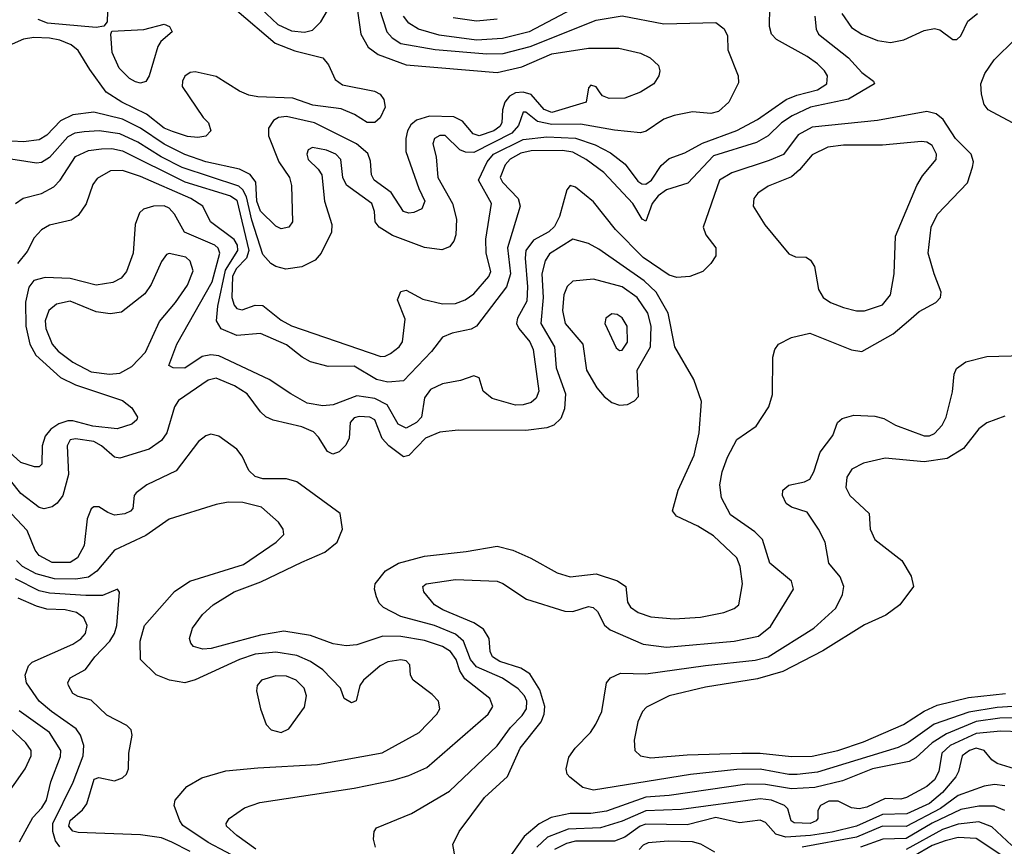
# Model space of a CAD drawing. Extents: x 997028 to 1115134, y 536408 to 618974.
# Tile 215 of 256: x 1032761 to 1036542, y 581878 to 585051. Entities that reach past the tile are written whole.
import ezdxf

# ---------------------------------------------------------------- set-up
doc = ezdxf.new("R2010")
doc.units = 0

msp = doc.modelspace()

# ---------------------------------------------------------------- linework, layer by layer
at = {"layer": '0CON10XD'}
for points in [[(1032744, 584345), (1032773.8, 584366.2), (1032845, 584383.9), (1032891.2, 584408.8), (1032916.5, 584435), (1032975, 584525.9), (1033025, 584548.7), (1033074.8, 584555.2), (1033115, 584557.2), (1033155, 584547.2), (1033395, 584428.8), (1033570.8, 584375), (1033595, 584358.1), (1033641, 584165), (1033632.2, 584135), (1033592.4, 584095), (1033578.4, 584065), (1033575.1, 583985), (1033584.4, 583955), (1033595, 583941.9), (1033615, 583936.8), (1033665, 583954.7), (1033695, 583953.5), (1033765, 583897.8), (1033805, 583876.3), (1034147.8, 583757.8), (1034165, 583758.9), (1034185, 583769.6), (1034218.2, 583795), (1034231.2, 583815), (1034241.1, 583901.1), (1034211.9, 583975), (1034225, 584007.1), (1034245, 584012.9), (1034308.6, 583978.6), (1034385, 583960.8), (1034435, 583961.6), (1034471.1, 583975), (1034505, 583998.2), (1034562.9, 584065), (1034570.6, 584085), (1034553, 584155), (1034551.2, 584208.8), (1034572.7, 584345), (1034522.6, 584435), (1034556.4, 584505), (1034580.5, 584535), (1034695, 584591.4), (1034785, 584601.5), (1034895.7, 584595.7), (1034970.8, 584570.8), (1035029.7, 584539.7), (1035086.4, 584496.4), (1035135, 584430.7), (1035150.5, 584420.5), (1035165, 584419.6), (1035187.5, 584435), (1035225, 584491.2), (1035255, 584517.7), (1035315, 584540.4), (1035382.9, 584577.1), (1035514.6, 584625.4), (1035595, 584668.2), (1035705.1, 584744.9), (1035745, 584761.6), (1035825, 584782.3), (1035860.4, 584805), (1035864, 584835), (1035852.5, 584855), (1035825, 584881.6), (1035785, 584910.3), (1035667.1, 584975), (1035648.5, 584995), (1035640.9, 585025), (1035643.3, 585175)], [(1033665, 585114.3), (1033752.5, 585032.5), (1033805, 585008.1), (1033855, 585003.7), (1033885, 585010.4), (1033917.7, 585042.3), (1033965, 585124)], [(1034142, 585095), (1034170.2, 585005), (1034191, 584981), (1034225, 584960.3), (1034356.4, 584936.4), (1034555, 584919.4), (1034618.2, 584921.8), (1034721.9, 584948.1), (1034975, 585048.8), (1035075, 585065.3), (1035235, 585035.3), (1035435, 585040), (1035465.9, 585015.9), (1035479.3, 584989.3), (1035480, 584935), (1035520, 584835), (1035521.7, 584808.3), (1035484.3, 584735), (1035445, 584698.5), (1035415, 584690.5), (1035345, 584697.5), (1035275, 584683.8), (1035235, 584668.7), (1035166.7, 584623.3), (1035145, 584616.2), (1035045, 584626.7), (1034915, 584650.3), (1034805, 584649), (1034749.9, 584659.9), (1034705, 584695.5), (1034695, 584696.7), (1034677, 584645), (1034650.8, 584615), (1034505, 584540.6), (1034472.6, 584542.6), (1034450.9, 584550.9), (1034395, 584606.4), (1034375, 584606.5), (1034354.2, 584595), (1034347.5, 584575), (1034360, 584525), (1034366.9, 584445), (1034422.8, 584345), (1034438.8, 584285), (1034435.9, 584225), (1034428.7, 584201.3), (1034411.2, 584178.8), (1034382, 584168), (1034315, 584176), (1034193, 584223), (1034141.9, 584255), (1034125.6, 584275), (1034123.5, 584315), (1034113.5, 584345), (1034015.3, 584415.3), (1034001.2, 584445), (1033994.6, 584515), (1033975, 584535.3), (1033939.6, 584550.4), (1033885, 584560.5), (1033868.5, 584551.5), (1033863.6, 584535), (1033869.1, 584515), (1033907.7, 584477.7), (1033921.5, 584455), (1033931.5, 584355), (1033959.5, 584265), (1033958.5, 584235), (1033918.9, 584155), (1033895, 584128.1), (1033845, 584102.2), (1033783.2, 584093.2), (1033745, 584103.1), (1033725.4, 584115.4), (1033695, 584149.4), (1033651.7, 584281.7), (1033631.2, 584371.2), (1033617.5, 584397.5), (1033602, 584412), (1033385, 584484.1), (1033304.4, 584524.4), (1033215, 584580.4), (1033145, 584613), (1033065.9, 584624.1), (1033008.9, 584621.1), (1032971.9, 584615), (1032945, 584601), (1032875, 584522.5), (1032845, 584502.9), (1032825, 584500.8), (1032685, 584522.2)], [(1033595, 585086.9), (1033741.4, 584961.4), (1033818.1, 584931.9), (1033925, 584904.3), (1033947.4, 584877.4), (1033972.1, 584822.1), (1034000.5, 584800.5), (1034123.9, 584776.1), (1034145.5, 584765.5), (1034159.2, 584745), (1034164.2, 584715), (1034145, 584673.8), (1034125, 584656.2), (1034095, 584656), (1034046.9, 584686.9), (1033995, 584709.1), (1033886.6, 584723.4), (1033809.9, 584749.9), (1033675, 584754.7), (1033641.1, 584761.1), (1033605, 584776.4), (1033515, 584832.8), (1033435, 584850.8), (1033415, 584847.9), (1033395.3, 584834.7), (1033386, 584815), (1033385.3, 584795), (1033465, 584675.7), (1033485.6, 584655), (1033494.3, 584625), (1033476.1, 584603.9), (1033445, 584598.7), (1033405, 584602.7), (1033348.1, 584621.9), (1033315, 584634.8), (1033247.9, 584687.9), (1033152.9, 584735), (1033093.3, 584773.3), (1033029.5, 584859.5), (1032985, 584932.3), (1032957.9, 584955), (1032915, 584972.2), (1032875, 584979.8), (1032815, 584982.6), (1032775, 584976.7), (1032685, 584936.1)], [(1034057.6, 585085), (1034071.2, 584995), (1034099.2, 584945), (1034137.9, 584917.9), (1034245, 584878.1), (1034595, 584848.3), (1034689.8, 584870.2), (1034805, 584920.2), (1034945, 584942.1), (1035061.7, 584941.7), (1035145, 584922.1), (1035182, 584905), (1035214, 584875), (1035219.2, 584855), (1035215.8, 584835), (1035195.8, 584805), (1035145, 584773.3), (1035085, 584749.4), (1035025, 584748), (1034998.8, 584758.8), (1034990.5, 584770.5), (1034975, 584793.3), (1034955, 584800), (1034945, 584790), (1034936.2, 584735), (1034805, 584694.7), (1034775, 584706.2), (1034725, 584764.2), (1034695, 584773.1), (1034665, 584770.2), (1034642.5, 584757.5), (1034623.9, 584735), (1034615.6, 584705), (1034612.6, 584655), (1034605, 584641.1), (1034581.8, 584625), (1034525, 584604.8), (1034502.4, 584612.4), (1034461, 584661), (1034428.1, 584678.1), (1034335, 584681.2), (1034284.6, 584665), (1034263, 584647), (1034250.5, 584625), (1034243.3, 584595), (1034243.6, 584545), (1034293.4, 584403.4), (1034316.7, 584355), (1034305, 584325.6), (1034275, 584310.8), (1034255, 584307.8), (1034235, 584314.7), (1034187.1, 584387.1), (1034122.1, 584435), (1034111.4, 584455), (1034107.9, 584507.9), (1034097.5, 584537.5), (1034054.2, 584574.2), (1033892.7, 584655), (1033785, 584679.5), (1033755, 584675.2), (1033736.1, 584663.9), (1033716.2, 584635), (1033716.2, 584605), (1033756, 584506), (1033797.3, 584445), (1033804.7, 584415), (1033807.9, 584275), (1033794.2, 584255), (1033765, 584248.8), (1033745, 584258.2), (1033685, 584316.6), (1033671.4, 584355), (1033667.3, 584427.3), (1033646.4, 584456.4), (1033605, 584477), (1033475, 584505.7), (1033395, 584533.1), (1033315, 584572.9), (1033225, 584634.2), (1033155, 584668.8), (1033045, 584695.6), (1032965, 584685.9), (1032917, 584663), (1032865, 584607.7), (1032835, 584589.4), (1032775, 584582.2), (1032685, 584587.7)], [(1034880.4, 585089.6), (1034717.3, 585005), (1034615, 584978.5), (1034515, 584972.1), (1034371.6, 584991.6), (1034293.1, 585015), (1034255, 585037.7), (1034235.2, 585065.2)], [(1035815.3, 585065), (1035819.7, 585015), (1035829.3, 584995), (1035944.6, 584905), (1035995, 584847.8), (1036040, 584815), (1036043.3, 584805), (1035944.4, 584745.6), (1035797.8, 584715), (1035727.7, 584682.3), (1035686.7, 584655), (1035635, 584605.7), (1035590.5, 584579.5), (1035425, 584529), (1035327, 584423), (1035245, 584398.5), (1035213, 584375), (1035190, 584345), (1035165, 584278), (1035151.9, 584285), (1035115.9, 584345.9), (1035004.9, 584464.9), (1034936.8, 584515), (1034885, 584542.5), (1034845, 584548.8), (1034725, 584548.1), (1034685, 584538.3), (1034645, 584515.6), (1034625, 584493.3), (1034605.8, 584445), (1034615, 584427.5), (1034675.2, 584365.2), (1034682.4, 584335), (1034633.8, 584175), (1034645.7, 584075), (1034631.1, 584025), (1034515.3, 583874.7), (1034495, 583863.3), (1034421.7, 583848.3), (1034385, 583832.2), (1034342.2, 583777.8), (1034235, 583664.6), (1034175, 583659), (1034130.8, 583669.2), (1034045, 583720.9), (1033945, 583719.7), (1033878.1, 583738.1), (1033845.7, 583755.7), (1033785, 583802.5), (1033685, 583845.8), (1033595, 583838.2), (1033534.1, 583864.1), (1033516.3, 583895), (1033521.2, 583951.2), (1033550.7, 584089.3), (1033598.5, 584165), (1033596.7, 584185), (1033585, 584207.1), (1033493.5, 584275), (1033463.6, 584335), (1033417.7, 584365), (1033225, 584449.6), (1033155, 584471.5), (1033109.3, 584470.7), (1033058.6, 584441.4), (1033042, 584418), (1033015.4, 584344.6), (1032985, 584299.2), (1032958, 584282), (1032875, 584262), (1032845, 584244), (1032816.8, 584213.2), (1032789.4, 584160.6), (1032752.2, 584115)], [(1033098.1, 585081.9), (1033096.5, 585043.5), (1033083.5, 585026.5), (1033055, 585021.1), (1032868.1, 585038.1), (1032831.9, 585051.9)], [(1034425, 585059), (1034515, 585046.2), (1034595, 585054.8)], [(1035918.9, 585075), (1035955, 585021.5), (1035995, 584995.3), (1036055, 584970.6), (1036105, 584963.6)], [(1036105, 584963.6), (1036156.3, 584973.7), (1036235, 585009.3), (1036275, 585017.5), (1036295, 585012.5), (1036345, 584975.6), (1036360, 584975), (1036375, 584989.2), (1036402.9, 585045), (1036439.2, 585075)], [(1033225, 584807.5), (1033205, 584812.1), (1033182.2, 584825), (1033142.7, 584865), (1033115.5, 584925), (1033110.8, 584995), (1033115, 585006.7), (1033237, 585013), (1033315, 585033.3), (1033336.7, 585025), (1033346.7, 585005), (1033303.1, 584966.9), (1033291.5, 584948.5), (1033257.7, 584835), (1033245, 584814.4), (1033225, 584807.5)], [(1036612.2, 584635), (1036480.5, 584705), (1036465.4, 584725), (1036454.5, 584765.5), (1036452.3, 584805), (1036467.1, 584845), (1036503.6, 584896.4), (1036583.9, 584976.1)], [(1034433.5, 581835), (1034424.4, 581885), (1034448.1, 581935), (1034545.9, 582065), (1034634.1, 582145.9), (1034682.6, 582255), (1034764.1, 582355.9), (1034775.2, 582385), (1034777.7, 582415), (1034758.4, 582478.4), (1034719.5, 582539.5), (1034685, 582561.6), (1034605, 582587.3), (1034576.6, 582605), (1034567.6, 582625), (1034563.3, 582675), (1034541.6, 582711.6), (1034505.5, 582735.5), (1034385.5, 582785), (1034354.4, 582805), (1034312.9, 582855), (1034309.2, 582875), (1034322, 582885), (1034435, 582901.8), (1034595, 582895.3), (1034616.9, 582886.9), (1034706.7, 582826.7), (1034855, 582780.6), (1034885, 582778.6), (1034945, 582798.8), (1034963.8, 582795), (1034979.4, 582779.4), (1035007.1, 582727.1), (1035029.2, 582709.2), (1035155, 582653.5), (1035245, 582642), (1035505, 582665.2), (1035598.6, 582685), (1035645, 582721.5), (1035708.5, 582825), (1035732.3, 582865), (1035725.4, 582895), (1035642.5, 582965), (1035613.6, 583055), (1035584.5, 583085), (1035490.8, 583150.8), (1035456.2, 583215), (1035450.4, 583265), (1035459.3, 583315), (1035478.7, 583371.3), (1035515, 583439.4), (1035589.8, 583490.2), (1035638.6, 583565), (1035652.7, 583612.7), (1035653.1, 583755), (1035661.4, 583785), (1035675.8, 583805), (1035725, 583831.5), (1035795, 583847.3), (1035955, 583783.5), (1035995, 583777.8), (1036115, 583845.4), (1036174.8, 583895.2), (1036215, 583930.5), (1036279.2, 583965), (1036297.1, 583985), (1036300, 584005), (1036272.5, 584075), (1036250.4, 584155), (1036261.8, 584255), (1036285.7, 584304.3), (1036400.8, 584425), (1036420.8, 584485), (1036424.1, 584505.9), (1036415.7, 584535), (1036355, 584594.5), (1036307.8, 584667.8), (1036280.3, 584690.3), (1036245, 584698.1), (1036056, 584664), (1035805, 584638.5), (1035751.2, 584608.8), (1035695, 584534.1), (1035639.2, 584510.8), (1035496.4, 584463.6), (1035448.8, 584435), (1035385.8, 584255), (1035396, 584225), (1035434.2, 584175), (1035434.2, 584145), (1035415.5, 584114.5), (1035384, 584085), (1035334.6, 584065.4), (1035285, 584062), (1035255, 584070.3), (1035155, 584138.1), (1035049.3, 584245), (1034965, 584351.5), (1034895, 584408.6), (1034875, 584414), (1034862.2, 584397.8), (1034833.9, 584295), (1034815, 584256.8), (1034793.4, 584236.6), (1034734.7, 584205), (1034705, 584165.5), (1034702.3, 584135), (1034711.6, 584025), (1034709.2, 583970.8), (1034672.4, 583905), (1034668.8, 583885), (1034677.5, 583865), (1034719.8, 583815), (1034732.3, 583785), (1034754.2, 583625), (1034745, 583597.5), (1034725, 583582.1), (1034695, 583572.5), (1034665, 583571.6), (1034575, 583596.5), (1034540.8, 583625), (1034525.6, 583675.6), (1034505, 583684), (1034453.7, 583666.3), (1034385, 583653.8), (1034338.3, 583631.7), (1034315, 583600), (1034303.8, 583525), (1034285, 583504.1), (1034245, 583483.5), (1034215, 583498.7), (1034172.1, 583572.1), (1034125, 583597.4), (1034055, 583607.6), (1033965, 583573), (1033925, 583569.1), (1033865, 583579.5), (1033801.8, 583615), (1033719.5, 583669.5), (1033525, 583760.8), (1033495, 583764), (1033462.1, 583757.9), (1033395, 583713.8), (1033350, 583715), (1033333.3, 583723.3), (1033364.6, 583805), (1033499.9, 584045), (1033530, 584155), (1033523.4, 584173.4), (1033509.7, 584185), (1033393.9, 584235), (1033354.8, 584305), (1033335, 584327.6), (1033315, 584337), (1033274.3, 584335.7), (1033236.7, 584323.3), (1033220.9, 584309.1), (1033204.6, 584265), (1033195.9, 584155), (1033170.9, 584085), (1033150.6, 584059.4)], [(1036005, 583933.2), (1036075, 583956.7), (1036105.7, 583995), (1036119.3, 584075), (1036125, 584220), (1036206.8, 584415), (1036228, 584452), (1036280.3, 584515), (1036281.8, 584535), (1036265, 584568.2), (1036245, 584581.1), (1036225, 584584), (1036075, 584569.2), (1035925, 584569.4), (1035865, 584561.4), (1035805, 584532.7), (1035755.8, 584474.2), (1035725, 584448.2), (1035635, 584411.5), (1035595.5, 584385), (1035580.8, 584365), (1035577.3, 584335), (1035623, 584263), (1035715, 584152), (1035740.8, 584140.8), (1035781.2, 584138.8), (1035798.3, 584128.3), (1035813.1, 584103.1), (1035828.5, 584015), (1035846.7, 583985), (1035875, 583965.4), (1035925, 583946.8), (1035975, 583933.8), (1036005, 583933.2)], [(1034127.5, 581875), (1034120, 581905), (1034122.5, 581935), (1034131.7, 581948.3), (1034265, 582003.6), (1034411, 582089), (1034595, 582263.1), (1034645.9, 582334.1), (1034690.1, 582379.9), (1034707.2, 582405), (1034708.5, 582435), (1034699.8, 582455), (1034675, 582482.3), (1034615, 582523.3), (1034515, 582566.6), (1034492.6, 582595), (1034465.1, 582665.1), (1034435, 582692.5), (1034353.5, 582725), (1034225, 582759.4), (1034157.8, 582795), (1034141.3, 582811.3), (1034130.6, 582835), (1034122.9, 582865), (1034125.6, 582885), (1034165.3, 582934.7), (1034216, 582965), (1034315, 582991.9), (1034475, 583008.9), (1034595, 583030.4), (1034655, 583014.5), (1034723.8, 582983.8), (1034825, 582927.5), (1034875, 582912.7), (1034975, 582923.9), (1035057, 582897), (1035088.6, 582875), (1035095.6, 582815), (1035106.1, 582796.1), (1035135.7, 582775), (1035185, 582758.9), (1035275, 582750.7), (1035375, 582757.5), (1035464.6, 582775.4), (1035505, 582791.1), (1035522.9, 582805), (1035536.5, 582885), (1035527.8, 582952.2), (1035515, 582985.6), (1035425, 583069.6), (1035365, 583106.9), (1035283.8, 583145), (1035268, 583165), (1035290, 583245), (1035350.7, 583379.3), (1035370.4, 583465), (1035379.5, 583585), (1035350.5, 583669.5), (1035276.7, 583795), (1035250.8, 583925), (1035205.6, 584005.6), (1035158.6, 584048.6), (1034985, 584170), (1034945, 584191.8), (1034885, 584208.5), (1034795, 584152.3), (1034779.5, 584125), (1034766.6, 584075), (1034770.7, 583985), (1034762.3, 583885), (1034814.7, 583795), (1034821.1, 583715), (1034857.6, 583615), (1034853.1, 583556.9), (1034839.4, 583520.6), (1034812.5, 583495), (1034785, 583484.7), (1034705, 583474.2), (1034445, 583475.9), (1034375, 583467.4), (1034319.1, 583445), (1034255, 583378.6), (1034235, 583373.1), (1034178.9, 583415), (1034153.3, 583443.3), (1034124.4, 583515), (1034105, 583525.2), (1034065, 583527.9), (1034045, 583522.1), (1034029.6, 583505), (1034026.2, 583445), (1034012.9, 583417.1), (1033988.2, 583391.8), (1033963.6, 583383.6), (1033943.3, 583393.3), (1033908.8, 583448.8), (1033888.9, 583468.9), (1033845, 583487.7), (1033734.1, 583514.1), (1033706.7, 583526.7), (1033685, 583545.6), (1033633.8, 583615), (1033585.5, 583645), (1033515, 583674.7), (1033485, 583667.5), (1033371, 583589), (1033355.7, 583564.3), (1033326.3, 583465), (1033305.4, 583435)], [(1033105, 583690.8), (1033145, 583694.3), (1033190.8, 583719.2), (1033243.6, 583775), (1033297.9, 583892.1), (1033359.6, 583965), (1033405, 584031.9), (1033426.9, 584086.9), (1033415, 584124), (1033399.1, 584139.1), (1033335, 584152.9), (1033325, 584150), (1033305, 584122.9), (1033265.2, 584034.8), (1033241.2, 583998.8), (1033151.5, 583928.5), (1033107.6, 583922.4), (1033055, 583930), (1032955, 583970.8), (1032901.5, 583958.5), (1032872.7, 583935), (1032858.8, 583895), (1032861.2, 583865), (1032885.8, 583805.8), (1032908.8, 583778.8), (1032965, 583736.6), (1033035, 583699), (1033105, 583690.8)], [(1033150.6, 584059.4), (1033118.3, 584041.7), (1033055, 584032.3), (1032955, 584058.1), (1032858.3, 584061.7), (1032815, 584050), (1032795.2, 584024.8), (1032783.2, 583966.8), (1032784.8, 583875), (1032799.6, 583805), (1032823.2, 583763.2), (1032917.3, 583677.3), (1032975, 583649.8), (1033155, 583588.7), (1033191, 583561), (1033213.8, 583525), (1033210.9, 583515), (1033191.7, 583498.3), (1033135, 583481), (1033041.2, 583491.2), (1032965, 583511.6), (1032945, 583511.3), (1032910.5, 583499.5), (1032880.3, 583479.7), (1032858.1, 583451.9), (1032846.6, 583415), (1032845.5, 583345), (1032835, 583334.4), (1032817.5, 583335), (1032765, 583350.8), (1032675, 583431.8)], [(1035065, 583571.5), (1035095, 583573.6), (1035122.1, 583587.9), (1035136.9, 583605), (1035132.8, 583705), (1035183.3, 583795), (1035185.8, 583875), (1035173.3, 583925), (1035132.6, 583985), (1035075, 584026), (1034965, 584054.7), (1034885, 584047.3), (1034863.1, 584026.9), (1034850.2, 583995), (1034845.7, 583935), (1034855.8, 583885), (1034924.2, 583805), (1034938.2, 583705), (1034977.6, 583637.6), (1035005.5, 583605), (1035035, 583582.1), (1035065, 583571.5)], [(1035065, 583780.6), (1035075, 583782.2), (1035095, 583813.3), (1035093.8, 583875), (1035075, 583906.5), (1035055, 583918.9), (1035035, 583921.4), (1035012.5, 583905), (1035008.1, 583885), (1035051.9, 583791.9), (1035065, 583780.6)], [(1036615, 582416.8), (1036515, 582411), (1036406.7, 582393.3), (1036273.2, 582346.8), (1036175, 582276.7), (1036135, 582256.6), (1035825, 582161.9), (1035746.3, 582153.7), (1035715, 582154), (1035605, 582173.4), (1035515, 582173.1), (1035336.9, 582153.1), (1034965, 582092.9), (1034923.8, 582103.8), (1034873.3, 582143.3), (1034864, 582155), (1034860, 582175), (1034869.7, 582220.3), (1034894.4, 582255), (1034953.1, 582315), (1034973.3, 582346.7), (1034996.2, 582395), (1035014.3, 582505), (1035030, 582525), (1035068, 582542), (1035165, 582539.4), (1035395, 582571.6), (1035585, 582592.1), (1035635, 582605.2), (1035810.9, 582715), (1035895, 582792.2), (1035920.5, 582845), (1035926.5, 582875), (1035911.7, 582911.7), (1035868.6, 582965), (1035854, 583045), (1035829.4, 583095), (1035785, 583160), (1035725, 583180), (1035704.4, 583194.4), (1035690, 583225), (1035692, 583245), (1035715, 583264.2), (1035775, 583277.5), (1035795, 583287.5), (1035810.7, 583315), (1035835, 583391.4), (1035884.3, 583455), (1035902, 583505), (1035920, 583520), (1035965, 583533.1), (1036045, 583529.1), (1036079.6, 583519.6), (1036124.4, 583495), (1036235, 583454.1), (1036255, 583453.9), (1036275, 583462.7), (1036304, 583495), (1036319.1, 583525), (1036343, 583623), (1036349.7, 583690.3), (1036358.3, 583711.7), (1036395, 583737.5), (1036475, 583758.6), (1036615, 583762.5)], [(1036545, 583529.4), (1036475, 583503.1), (1036445, 583480), (1036385.2, 583404.8), (1036323.4, 583366.6), (1036235, 583354.1), (1036085, 583368.2), (1036001.2, 583348.8), (1035957.5, 583325), (1035938.1, 583295), (1035934.4, 583255), (1035948.6, 583225), (1036022.9, 583155), (1036027.1, 583095), (1036045, 583056), (1036149.2, 582975), (1036184.2, 582914.2), (1036193.8, 582875), (1036140.8, 582805), (1036087.5, 582765), (1036005, 582727.5), (1035845, 582628.2), (1035691.5, 582548.5), (1035595, 582520.6), (1035395, 582488.2), (1035255.4, 582455.4), (1035168.5, 582411.5), (1035152.7, 582395), (1035134.6, 582355), (1035120.8, 582285), (1035123.5, 582245), (1035145, 582224.7), (1035185, 582217.2), (1035325, 582228.9), (1035535, 582235.6), (1035605, 582234.8), (1035725, 582222.6), (1035805, 582223.7), (1035902.9, 582245), (1036001.8, 582278.2), (1036155, 582344.8), (1036235, 582396.9), (1036285, 582419.4), (1036405, 582448.5), (1036547.5, 582465)], [(1033667.4, 581867.4), (1033595, 581918.9), (1033555.5, 581955), (1033553.5, 581965), (1033565, 581984.4), (1033624.2, 582025), (1033683.6, 582046.4), (1034045, 582101.2), (1034195, 582131.2), (1034255, 582149.1), (1034325, 582180.8), (1034560.5, 582385), (1034578.5, 582415), (1034566.5, 582445), (1034470.7, 582520.7), (1034451.7, 582551.7), (1034436.8, 582595), (1034415.8, 582625.8), (1034384.5, 582645), (1034315, 582667.9), (1034225, 582683.3), (1034155, 582683.9), (1034055, 582650.7), (1034015, 582646.9), (1033965, 582655.4), (1033877.3, 582687.3), (1033775, 582703.1), (1033685, 582688.4), (1033496.7, 582636.7), (1033464.6, 582634.6), (1033428.8, 582645), (1033417.6, 582657.6), (1033413.3, 582675), (1033423.8, 582715), (1033462.6, 582767.4), (1033503.6, 582805), (1033585, 582854.1), (1033687.2, 582892.8), (1033845, 582968.2), (1033932.6, 583007.4), (1033980, 583045), (1034000, 583095), (1033992, 583155), (1033825, 583277.1), (1033785, 583288.9), (1033695, 583288.5), (1033665, 583297.3), (1033641, 583321), (1033615.8, 583375.8), (1033595, 583402.7), (1033525, 583452.5), (1033495, 583460), (1033475, 583454), (1033447.8, 583432.2), (1033361.1, 583318.9), (1033249.2, 583265), (1033207.5, 583235), (1033200.8, 583225), (1033195.8, 583175), (1033186, 583164), (1033165, 583153.8), (1033125, 583149.6), (1033098.6, 583158.6), (1033065, 583180.6), (1033045, 583181.1), (1033035, 583173.1), (1033020, 583135), (1033007.7, 583032.3), (1032982.2, 582985), (1032955, 582966.8), (1032885, 582967.8), (1032835, 582993.7), (1032820.4, 583015), (1032789.6, 583089.6), (1032709.8, 583175)], [(1033305.4, 583435), (1033257.5, 583402.5), (1033145, 583367.5), (1033125, 583371.5), (1033075, 583415.3), (1033045, 583432.2), (1032975, 583442.3), (1032955, 583438.2), (1032942.5, 583415), (1032948.1, 583305), (1032925.9, 583225), (1032905, 583195.5), (1032885, 583180.9), (1032855, 583173.8), (1032835, 583178.9), (1032765, 583232), (1032655, 583369)], [(1033561.3, 583198.7), (1033515, 583189.6), (1033335, 583133.8), (1033245, 583070.3), (1033125, 583014.7), (1033056.5, 582933.5), (1033025, 582911.1), (1032976.3, 582903.7), (1032895, 582904), (1032824.3, 582924.3), (1032772.1, 582952.1), (1032749, 582975)], [(1033620.3, 581820.3), (1033485, 581891.9), (1033387.8, 581957.8), (1033375.5, 581975), (1033354.4, 582035), (1033358.1, 582055), (1033402.6, 582107.4), (1033459.7, 582140.3), (1033553, 582167), (1033675, 582179.6), (1033905, 582191.6), (1034153.4, 582236.6), (1034295, 582314.5), (1034362.5, 582385), (1034374.4, 582405), (1034369.4, 582435), (1034345, 582461.1), (1034272, 582515), (1034261.2, 582535), (1034258.8, 582575), (1034245, 582590), (1034225, 582593.1), (1034175, 582586.5), (1034145, 582570.6), (1034081.4, 582515), (1034067.5, 582495), (1034053.6, 582436.4), (1034035, 582428.8), (1034007.5, 582445), (1033992.5, 582485), (1033925.1, 582555.1), (1033877.2, 582587.2), (1033825, 582609.8), (1033745, 582623.1), (1033665.2, 582615.2), (1033605.5, 582595), (1033435, 582516.5), (1033395, 582505.4), (1033336.7, 582515), (1033285, 582535.8), (1033224.4, 582594.4), (1033223.3, 582665), (1033240, 582725), (1033354.7, 582855.3), (1033414.1, 582895.9), (1033620.8, 582959.2), (1033745.7, 583045), (1033775.6, 583075), (1033773.1, 583095), (1033755, 583122.5), (1033689.9, 583179.9), (1033617.9, 583197.9), (1033561.3, 583198.7)], [(1033415, 581858.4), (1033345, 581893.3), (1033305, 581910.4), (1033225, 581922.2), (1032985, 581930.4), (1032965, 581936.3), (1032949.6, 581955), (1032955, 581977.2), (1033002, 582018), (1033019, 582041), (1033047.1, 582135), (1033065, 582142.2), (1033125, 582129.5), (1033155, 582141.1), (1033170.6, 582155), (1033178.9, 582175), (1033180, 582235), (1033193.1, 582305), (1033188.6, 582325), (1033171.9, 582341.9), (1033095, 582380.8), (1033035, 582438.6), (1032985, 582452.5), (1032965, 582464.2), (1032948.1, 582495), (1032945.9, 582505.9), (1032955, 582524.2), (1033013.9, 582556.1), (1033049.3, 582605), (1033107.5, 582665), (1033125.2, 582694.8), (1033134.2, 582725), (1033143.9, 582853.9), (1033136.7, 582865), (1033079, 582841), (1033015, 582840.7), (1032875, 582849.3), (1032835, 582858.5), (1032745, 582904.8)], [(1032915, 581875.9), (1032898.4, 581898.4), (1032887.5, 581935), (1032888.3, 581965), (1032966.4, 582123.6), (1033004.8, 582225), (1033007, 582265), (1032994.8, 582304.8), (1032978.2, 582328.2), (1032882.4, 582395), (1032835.9, 582435), (1032786.9, 582505), (1032781.2, 582535), (1032795, 582571.2), (1032808, 582585), (1032965, 582653.8), (1032995, 582674.1), (1033013.1, 582695), (1033019.6, 582725), (1033007.5, 582755), (1032979.2, 582775), (1032935.2, 582785.2), (1032865, 582788.5), (1032825, 582799), (1032755, 582829.8)], [(1033765, 582314.6), (1033795, 582328.6), (1033855, 582412), (1033862.2, 582455), (1033853.3, 582485), (1033822.9, 582515), (1033785, 582530.3), (1033745, 582531.6), (1033689.2, 582515), (1033672.9, 582495), (1033670.8, 582475), (1033686.2, 582405), (1033708, 582345), (1033726, 582325), (1033765, 582314.6)], [(1032697.7, 582055), (1032781.6, 582175), (1032804.7, 582225), (1032804.7, 582245), (1032783.9, 582275), (1032680.8, 582370.8)], [(1032760, 581895), (1032811.2, 581988.8), (1032845.3, 582025), (1032863.7, 582055), (1032880.7, 582125), (1032917.5, 582222.5), (1032918.1, 582245), (1032875.3, 582315), (1032758.2, 582398.2)], [(1036625, 582371.2), (1036525, 582369.7), (1036435, 582357.2), (1036320.3, 582309.7), (1036265, 582275.2), (1036202.6, 582217.4), (1036177.1, 582202.9), (1036036.4, 582175), (1035920.4, 582129.6), (1035815, 582102.9), (1035725, 582098.3), (1035625, 582115.4), (1035555, 582116), (1035255, 582073.4), (1035165, 582066), (1035015, 582012.7), (1034955, 582003.6), (1034875, 582003.9), (1034802.1, 581987.9), (1034755.7, 581964.3), (1034698.1, 581915), (1034605, 581784.1)], [(1036605, 582316.8), (1036529.7, 582320.3), (1036435, 582310.5), (1036334, 582265), (1036302.4, 582235), (1036291, 582165), (1036275, 582132.5), (1036245, 582107.4), (1036167.1, 582065), (1036145, 582059.2), (1036085, 582061.5), (1036015, 582027.8), (1035985, 582021), (1035955.5, 582025.5), (1035905, 582051.1), (1035868.5, 582051.5), (1035836.9, 582035), (1035826.9, 582015), (1035826.9, 581985), (1035820, 581975), (1035796.2, 581965), (1035735, 581967.3), (1035723.5, 581975), (1035711.2, 582021.2), (1035697.8, 582035), (1035648.1, 582055), (1035605, 582060.2), (1035300.8, 582019.2), (1035165, 582013.6), (1035075, 581974.3), (1034991.3, 581948.7), (1034866.8, 581943.2), (1034787.8, 581912.2), (1034746.9, 581875)], [(1036614.9, 582164.9), (1036515.7, 582195.7), (1036495, 582209.7), (1036464.7, 582245), (1036435, 582254.1), (1036408.5, 582245), (1036380.8, 582225), (1036367.1, 582165), (1036356.2, 582145), (1036305, 582083.9), (1036255, 582042.4), (1036168.2, 582001.8), (1036075, 582000.4), (1035975, 581954.7), (1035881.8, 581931.8), (1035798.7, 581918.7), (1035702.9, 581912.9), (1035664.6, 581924.6), (1035625, 581968.8), (1035605, 581978.6), (1035525, 581967.4), (1035435, 581987.7), (1035325, 581960.8), (1035165, 581963.1), (1035144.2, 581955), (1035085, 581912.9), (1035045, 581897.9), (1034895, 581896.9), (1034861.2, 581888.8), (1034814.9, 581865.1)], [(1036545, 582109.8), (1036505, 582114.4), (1036465, 582108.1), (1036365, 582073.3), (1036297, 582023), (1036165, 581953.3), (1036075, 581954.6), (1035975, 581912.2), (1035766, 581874)], [(1036545, 582014.7), (1036505, 582031.5), (1036445, 582031.4), (1036375, 582018.6), (1036265, 581967.1), (1036165, 581907.1), (1036075.7, 581905), (1035990.4, 581875)], [(1036571.1, 581881.1), (1036495, 581953), (1036445, 581971.4), (1036365, 581962.6), (1036305, 581942.4), (1036165, 581864.9)], [(1036532.8, 581842.8), (1036435, 581908.1), (1036365, 581911.3), (1036315, 581899.3), (1036265, 581880.9), (1036195, 581840.5)], [(1035430.4, 581855), (1035376.5, 581886.5), (1035345.5, 581895.5), (1035252, 581898), (1035175, 581891.1), (1035155, 581882.4), (1035139.7, 581865)]]:
    msp.add_lwpolyline(points, dxfattribs=at)

doc.saveas('drawing.dxf')
